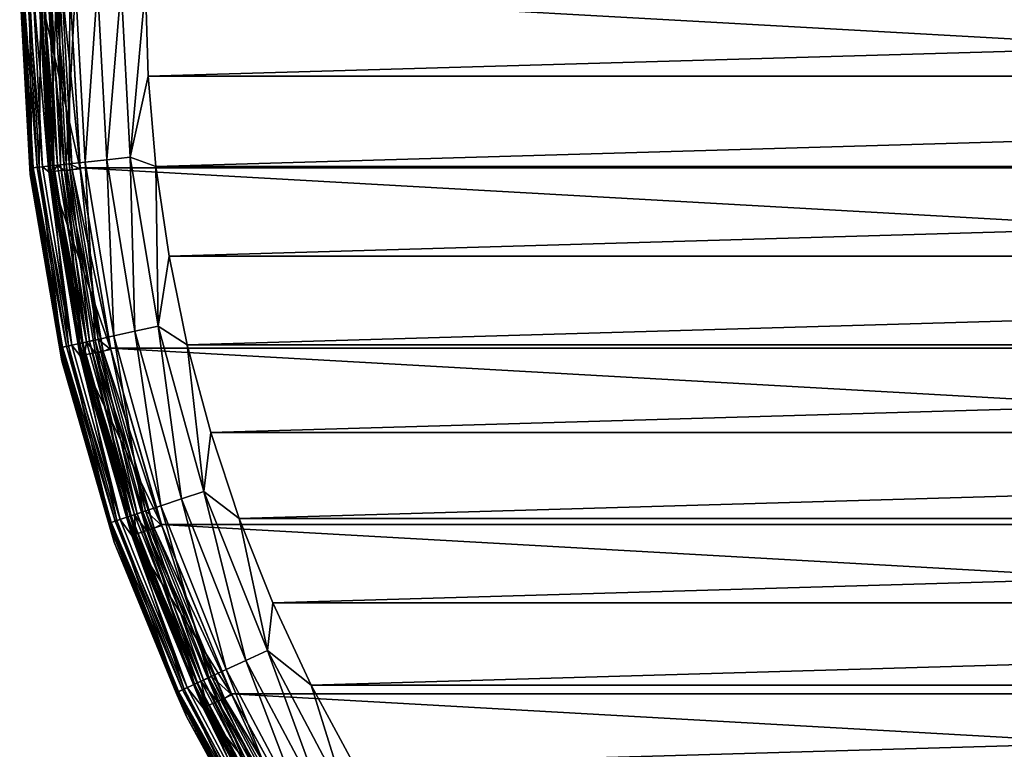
# Model space of a CAD drawing. Header units: metres. Extents: x -27 to 247, y -27 to 27.
# Tile 2 of 34: x -27 to -11, y -12 to -1. Entities that reach past the tile are written whole.
import ezdxf

# ---------------------------------------------------------------- set-up
doc = ezdxf.new("R2010")
doc.units = ezdxf.units.M
doc.layers.add('solid_10271102_01', color=7, linetype='CONTINUOUS')

msp = doc.modelspace()

# ---------------------------------------------------------------- linework, layer by layer
at = {"layer": 'solid_10271102_01'}
for points in [[(-26.628387, -2.896012, 149.14827), (-26.799999, 0, 149.240707), (-26.785404, 0, 149.14827)], [(-26.785404, 0, 149.14827), (-26.742815, 0, 149.064529), (-26.586048, -2.891407, 149.064529)], [(-26.628387, -2.896012, 149.14827), (-26.785404, 0, 149.14827), (-26.586048, -2.891407, 149.064529)], [(-26.742815, 0, 149.064529), (-26.676413, 0, 148.998062), (-26.520033, -2.884228, 148.998062)], [(-26.586048, -2.891407, 149.064529), (-26.742815, 0, 149.064529), (-26.520033, -2.884228, 148.998062)], [(-26.676413, 0, 148.998062), (-26.592705, 0, 148.955399), (-26.436817, -2.875177, 148.955399)], [(-26.520033, -2.884228, 148.998062), (-26.676413, 0, 148.998062), (-26.436817, -2.875177, 148.955399)], [(-26.592705, 0, 148.955399), (-26.5, 0, 148.940704), (-26.334661, -2.955354, 148.940704)], [(-26.436817, -2.875177, 148.955399), (-26.592705, 0, 148.955399), (-26.334661, -2.955354, 148.940704)], [(-26.5, 0, 145.550003), (-26.5, 0, 0.85), (-26.333374, -2.967058, 0.85)], [(-26.316578, -2.965166, 0.721096), (-26.333374, -2.967058, 0.85), (-26.5, 0, 0.85)], [(-26.333374, -2.967054, 145.550003), (-26.5, 0, 145.550003), (-26.333374, -2.967058, 0.85)], [(-26.316578, -2.965166, 0.721096), (-26.5, 0, 0.85), (-26.483099, 0, 0.721096)], [(-26.477585, 0, 145.738052), (-26.5, 0, 145.550003), (-26.333374, -2.967054, 145.550003)], [(-26.267002, -2.95958, 0.60034), (-26.483099, 0, 0.721096), (-26.433208, 0, 0.60034)], [(-26.316578, -2.965166, 0.721096), (-26.483099, 0, 0.721096), (-26.267002, -2.95958, 0.60034)], [(-26.199251, -2.84934, 0.496632), (-26.433208, 0, 0.60034), (-26.353739, 0, 0.496632)], [(-26.267002, -2.95958, 0.60034), (-26.433208, 0, 0.60034), (-26.199251, -2.84934, 0.496632)], [(-26.085058, -2.93908, 0.417053), (-26.353739, 0, 0.496632), (-26.250113, 0, 0.417053)], [(-26.199251, -2.84934, 0.496632), (-26.353739, 0, 0.496632), (-26.085058, -2.93908, 0.417053)], [(-25.965113, -2.925566, 0.367037), (-26.250113, 0, 0.417053), (-26.12941, 0, 0.367037)], [(-26.085058, -2.93908, 0.417053), (-26.250113, 0, 0.417053), (-25.965113, -2.925566, 0.367037)], [(-26.12941, 0, 0.367037), (-26, 0, 0.35), (-25.83856, -2.892427, 0.35)], [(-25.965113, -2.925566, 0.367037), (-26.12941, 0, 0.367037), (-25.83856, -2.892427, 0.35)], [(25.838568, -2.892355, 0.35), (-26, 0, 0.35), (26, 0, 0.35)], [(25.838568, -2.892355, 0.35), (-25.83856, -2.892427, 0.35), (-26, 0, 0.35)], [(-26.799999, 0, 177.440704), (-26.799999, 0, 149.240707), (-26.631487, -3.000648, 149.240707)], [(-26.628387, -2.896012, 149.14827), (-26.631487, -3.000648, 149.240707), (-26.799999, 0, 149.240707)], [(-26.631487, -3.000648, 177.440704), (-26.799999, 0, 177.440704), (-26.631487, -3.000648, 149.240707)], [(-26.76157, 0, 177.830887), (-26.799999, 0, 177.440704), (-26.631487, -3.000648, 177.440704)], [(-26.604692, -2.893435, 177.830887), (-26.76157, 0, 177.830887), (-26.631487, -3.000648, 177.440704)], [(-26.604692, -2.893435, 177.830887), (-26.647608, 0, 178.206436), (-26.76157, 0, 177.830887)], [(-26.4914, -2.881113, 178.206436), (-26.462503, 0, 178.552505), (-26.647608, 0, 178.206436)], [(-26.604692, -2.893435, 177.830887), (-26.4914, -2.881113, 178.206436), (-26.647608, 0, 178.206436)], [(-25.836494, -2.911147, 148.940704), (-26.5, 0, 148.940704), (-26, 0, 148.940704)], [(-25.836494, -2.911147, 148.940704), (-26.334661, -2.955354, 148.940704), (-26.5, 0, 148.940704)], [(-26.4914, -2.881113, 178.206436), (-26.307379, -2.8611, 178.552505), (-26.462503, 0, 178.552505)], [(-26.322372, -2.862731, 145.738052), (-26.477585, 0, 145.738052), (-26.333374, -2.967054, 145.550003)], [(-26.322372, -2.862731, 145.738052), (-26.411509, 0, 145.915726), (-26.477585, 0, 145.738052)], [(-26.307379, -2.8611, 178.552505), (-26.213381, 0, 178.855759), (-26.462503, 0, 178.552505)], [(-26.256683, -2.855586, 145.915726), (-26.305481, 0, 146.072876), (-26.411509, 0, 145.915726)], [(-26.322372, -2.862731, 145.738052), (-26.256683, -2.855586, 145.915726), (-26.411509, 0, 145.915726)], [(-26.307379, -2.8611, 178.552505), (-26.059717, -2.834165, 178.855759), (-26.213381, 0, 178.855759)], [(-26.151278, -2.844123, 146.072876), (-26.165457, 0, 146.200653), (-26.305481, 0, 146.072876)], [(-26.256683, -2.855586, 145.915726), (-26.151278, -2.844123, 146.072876), (-26.305481, 0, 146.072876)], [(-26.059717, -2.834165, 178.855759), (-25.909834, 0, 179.104523), (-26.213381, 0, 178.855759)], [(-26.012074, -2.828983, 146.200653), (-26, 0, 146.291626), (-26.165457, 0, 146.200653)], [(-26.151278, -2.844123, 146.072876), (-26.012074, -2.828983, 146.200653), (-26.165457, 0, 146.200653)], [(-26.059717, -2.834165, 178.855759), (-25.75795, -2.801346, 179.104523), (-25.909834, 0, 179.104523)], [(-25.83651, -2.911142, 146.291626), (-26, 0, 146.291626), (-26.012074, -2.828983, 146.200653)], [(-26, 0, 148.940704), (-26, 0, 146.291626), (-25.83651, -2.911142, 146.291626)], [(-25.836494, -2.911147, 148.940704), (-26, 0, 148.940704), (-25.83651, -2.911142, 146.291626)], [(-25.75795, -2.801346, 179.104523), (-25.563553, 0, 179.289215), (-25.909834, 0, 179.104523)], [(-25.75795, -2.801346, 179.104523), (-25.413698, -2.763906, 179.289215), (-25.563553, 0, 179.289215)], [(-25.413698, -2.763906, 179.289215), (-25.18787, 0, 179.40274), (-25.563553, 0, 179.289215)], [(-25.413698, -2.763906, 179.289215), (-25.040216, -2.723288, 179.40274), (-25.18787, 0, 179.40274)], [(-25.18787, 0, 179.40274), (-25.040216, -2.723288, 179.40274), (-24.799999, 0, 179.440704)], [(-25.040216, -2.723288, 179.40274), (-24.758366, -1.436983, 179.440704), (-24.799999, 0, 179.440704)], [(-24.758366, -1.436983, 179.440704), (24.799999, 0, 179.440704), (-24.799999, 0, 179.440704)], [(-24.758366, -1.436983, 179.440704), (24.758366, -1.436983, 179.440704), (24.799999, 0, 179.440704)], [(-25.040216, -2.723288, 179.40274), (-24.633108, -2.872028, 179.440704), (-24.758366, -1.436983, 179.440704)], [(-24.758366, -1.436983, 179.440704), (-24.633108, -2.872028, 179.440704), (24.758366, -1.436983, 179.440704)], [(-24.633108, -2.872028, 179.440704), (24.633108, -2.872028, 179.440704), (24.758366, -1.436983, 179.440704)], [(-26.059717, -2.834165, 178.855759), (-25.600527, -5.635102, 178.855759), (-25.75795, -2.801346, 179.104523)], [(-25.75795, -2.801346, 179.104523), (-25.304077, -5.569849, 179.104523), (-25.413698, -2.763906, 179.289215)], [(-25.600527, -5.635102, 178.855759), (-25.304077, -5.569849, 179.104523), (-25.75795, -2.801346, 179.104523)], [(-25.413698, -2.763906, 179.289215), (-24.965891, -5.495408, 179.289215), (-25.040216, -2.723288, 179.40274)], [(-25.304077, -5.569849, 179.104523), (-24.965891, -5.495408, 179.289215), (-25.413698, -2.763906, 179.289215)], [(-25.040216, -2.723288, 179.40274), (-24.598991, -5.414648, 179.40274), (-24.633108, -2.872028, 179.440704)], [(-24.965891, -5.495408, 179.289215), (-24.598991, -5.414648, 179.40274), (-25.040216, -2.723288, 179.40274)], [(-26.604692, -2.893435, 177.830887), (-26.631487, -3.000648, 177.440704), (-26.1359, -5.752946, 177.830887)], [(-26.159176, -5.75807, 149.14827), (-26.631487, -3.000648, 149.240707), (-26.628387, -2.896012, 149.14827)], [(-26.628387, -2.896012, 149.14827), (-26.586048, -2.891407, 149.064529), (-26.117584, -5.748915, 149.064529)], [(-26.159176, -5.75807, 149.14827), (-26.628387, -2.896012, 149.14827), (-26.117584, -5.748915, 149.064529)], [(-26.604692, -2.893435, 177.830887), (-26.1359, -5.752946, 177.830887), (-26.4914, -2.881113, 178.206436)], [(-26.586048, -2.891407, 149.064529), (-26.520033, -2.884228, 148.998062), (-26.052732, -5.73464, 148.998062)], [(-26.117584, -5.748915, 149.064529), (-26.586048, -2.891407, 149.064529), (-26.052732, -5.73464, 148.998062)], [(-26.520033, -2.884228, 148.998062), (-26.436817, -2.875177, 148.955399), (-25.970982, -5.716646, 148.955399)], [(-26.052732, -5.73464, 148.998062), (-26.520033, -2.884228, 148.998062), (-25.970982, -5.716646, 148.955399)], [(-26.4914, -2.881113, 178.206436), (-26.024603, -5.728448, 178.206436), (-26.307379, -2.8611, 178.552505)], [(-26.1359, -5.752946, 177.830887), (-26.024603, -5.728448, 178.206436), (-26.4914, -2.881113, 178.206436)], [(-25.970982, -5.716646, 148.955399), (-26.436817, -2.875177, 148.955399), (-26.334661, -2.955354, 148.940704)], [(-25.836494, -2.911147, 148.940704), (-25.348145, -5.785441, 148.940704), (-26.334661, -2.955354, 148.940704)], [(-25.348145, -5.785441, 148.940704), (-25.83814, -5.885579, 148.940704), (-26.334661, -2.955354, 148.940704)], [(-25.970982, -5.716646, 148.955399), (-26.334661, -2.955354, 148.940704), (-25.83814, -5.885579, 148.940704)], [(-26.322372, -2.862731, 145.738052), (-26.333374, -2.967054, 145.550003), (-25.858553, -5.691898, 145.738052)], [(-25.819111, -5.893044, 0.721096), (-26.333374, -2.967058, 0.85), (-26.316578, -2.965166, 0.721096)], [(-26.333374, -2.967054, 145.550003), (-26.333374, -2.967058, 0.85), (-25.83559, -5.896804, 0.85)], [(-25.835592, -5.896795, 145.550003), (-26.333374, -2.967054, 145.550003), (-25.83559, -5.896804, 0.85)], [(-25.858553, -5.691898, 145.738052), (-26.333374, -2.967054, 145.550003), (-25.835592, -5.896795, 145.550003)], [(-25.819111, -5.893044, 0.721096), (-25.83559, -5.896804, 0.85), (-26.333374, -2.967058, 0.85)], [(-26.322372, -2.862731, 145.738052), (-25.858553, -5.691898, 145.738052), (-26.256683, -2.855586, 145.915726)], [(-26.316578, -2.965166, 0.721096), (-26.267002, -2.95958, 0.60034), (-25.770473, -5.881942, 0.60034)], [(-25.819111, -5.893044, 0.721096), (-26.316578, -2.965166, 0.721096), (-25.770473, -5.881942, 0.60034)], [(-26.307379, -2.8611, 178.552505), (-25.843824, -5.688656, 178.552505), (-26.059717, -2.834165, 178.855759)], [(-26.024603, -5.728448, 178.206436), (-25.843824, -5.688656, 178.552505), (-26.307379, -2.8611, 178.552505)], [(-26.267002, -2.95958, 0.60034), (-26.199251, -2.84934, 0.496632), (-25.737602, -5.665275, 0.496632)], [(-25.770473, -5.881942, 0.60034), (-26.267002, -2.95958, 0.60034), (-25.737602, -5.665275, 0.496632)], [(-26.256683, -2.855586, 145.915726), (-25.794022, -5.677693, 145.915726), (-26.151278, -2.844123, 146.072876)], [(-25.858553, -5.691898, 145.738052), (-25.794022, -5.677693, 145.915726), (-26.256683, -2.855586, 145.915726)], [(-25.737602, -5.665275, 0.496632), (-26.199251, -2.84934, 0.496632), (-26.085058, -2.93908, 0.417053)], [(-26.151278, -2.844123, 146.072876), (-25.690474, -5.654901, 146.072876), (-26.012074, -2.828983, 146.200653)], [(-25.794022, -5.677693, 145.915726), (-25.690474, -5.654901, 146.072876), (-26.151278, -2.844123, 146.072876)], [(-26.085058, -2.93908, 0.417053), (-25.965113, -2.925566, 0.367037), (-25.474291, -5.814341, 0.367037)], [(-25.591969, -5.8412, 0.417053), (-26.085058, -2.93908, 0.417053), (-25.474291, -5.814341, 0.367037)], [(-25.737602, -5.665275, 0.496632), (-26.085058, -2.93908, 0.417053), (-25.591969, -5.8412, 0.417053)], [(-25.843824, -5.688656, 178.552505), (-25.600527, -5.635102, 178.855759), (-26.059717, -2.834165, 178.855759)], [(-25.83651, -2.911142, 146.291626), (-26.012074, -2.828983, 146.200653), (-25.553722, -5.6248, 146.200653)], [(-25.690474, -5.654901, 146.072876), (-25.553722, -5.6248, 146.200653), (-26.012074, -2.828983, 146.200653)], [(-25.965113, -2.925566, 0.367037), (-25.83856, -2.892427, 0.35), (-25.352625, -5.765807, 0.35)], [(-25.474291, -5.814341, 0.367037), (-25.965113, -2.925566, 0.367037), (-25.352625, -5.765807, 0.35)], [(25.838568, -2.892355, 0.35), (25.352642, -5.765733, 0.35), (-25.83856, -2.892427, 0.35)], [(25.352642, -5.765733, 0.35), (-25.352625, -5.765807, 0.35), (-25.83856, -2.892427, 0.35)], [(-25.348162, -5.785382, 146.291626), (-25.83651, -2.911142, 146.291626), (-25.553722, -5.6248, 146.200653)], [(-25.836494, -2.911147, 148.940704), (-25.83651, -2.911142, 146.291626), (-25.348162, -5.785382, 146.291626)], [(-25.836494, -2.911147, 148.940704), (-25.348162, -5.785382, 146.291626), (-25.348145, -5.785441, 148.940704)], [(-24.633108, -2.872028, 179.440704), (-24.424421, -4.299528, 179.440704), (24.633108, -2.872028, 179.440704)], [(-24.598991, -5.414648, 179.40274), (-24.424421, -4.299528, 179.440704), (-24.633108, -2.872028, 179.440704)], [(-24.424421, -4.299528, 179.440704), (24.424421, -4.299528, 179.440704), (24.633108, -2.872028, 179.440704)], [(-26.631487, -3.000648, 177.440704), (-26.631487, -3.000648, 149.240707), (-26.128069, -5.963561, 149.240707)], [(-26.159176, -5.75807, 149.14827), (-26.128069, -5.963561, 149.240707), (-26.631487, -3.000648, 149.240707)], [(-26.128069, -5.963561, 177.440704), (-26.631487, -3.000648, 177.440704), (-26.128069, -5.963561, 149.240707)], [(-26.1359, -5.752946, 177.830887), (-26.631487, -3.000648, 177.440704), (-26.128069, -5.963561, 177.440704)], [(-24.598991, -5.414648, 179.40274), (-24.132961, -5.713147, 179.440704), (-24.424421, -4.299528, 179.440704)], [(-24.424421, -4.299528, 179.440704), (-24.132961, -5.713147, 179.440704), (24.424421, -4.299528, 179.440704)], [(-24.132961, -5.713147, 179.440704), (24.132961, -5.713147, 179.440704), (24.424421, -4.299528, 179.440704)], [(-24.965891, -5.495408, 179.289215), (-24.225382, -8.162481, 179.289215), (-24.598991, -5.414648, 179.40274)], [(-24.598991, -5.414648, 179.40274), (-23.869364, -8.042525, 179.40274), (-24.132961, -5.713147, 179.440704)], [(-24.225382, -8.162481, 179.289215), (-23.869364, -8.042525, 179.40274), (-24.598991, -5.414648, 179.40274)], [(-25.843824, -5.688656, 178.552505), (-25.077274, -8.449517, 178.552505), (-25.600527, -5.635102, 178.855759)], [(-25.690474, -5.654901, 146.072876), (-24.928473, -8.399381, 146.072876), (-25.553722, -5.6248, 146.200653)], [(-25.600527, -5.635102, 178.855759), (-24.841192, -8.369972, 178.855759), (-25.304077, -5.569849, 179.104523)], [(-25.077274, -8.449517, 178.552505), (-24.841192, -8.369972, 178.855759), (-25.600527, -5.635102, 178.855759)], [(-25.348162, -5.785382, 146.291626), (-25.553722, -5.6248, 146.200653), (-24.795776, -8.354671, 146.200653)], [(-24.928473, -8.399381, 146.072876), (-24.795776, -8.354671, 146.200653), (-25.553722, -5.6248, 146.200653)], [(-25.304077, -5.569849, 179.104523), (-24.553535, -8.273049, 179.104523), (-24.965891, -5.495408, 179.289215)], [(-24.841192, -8.369972, 178.855759), (-24.553535, -8.273049, 179.104523), (-25.304077, -5.569849, 179.104523)], [(-24.553535, -8.273049, 179.104523), (-24.225382, -8.162481, 179.289215), (-24.965891, -5.495408, 179.289215)], [(-26.159176, -5.75807, 149.14827), (-26.117584, -5.748915, 149.064529), (-25.342915, -8.539022, 149.064529)], [(-25.383274, -8.552621, 149.14827), (-26.128069, -5.963561, 149.240707), (-26.159176, -5.75807, 149.14827)], [(-25.383274, -8.552621, 149.14827), (-26.159176, -5.75807, 149.14827), (-25.342915, -8.539022, 149.064529)], [(-26.1359, -5.752946, 177.830887), (-25.360687, -8.545011, 177.830887), (-26.024603, -5.728448, 178.206436)], [(-26.1359, -5.752946, 177.830887), (-26.128069, -5.963561, 177.440704), (-25.360687, -8.545011, 177.830887)], [(-26.117584, -5.748915, 149.064529), (-26.052732, -5.73464, 148.998062), (-25.279985, -8.517819, 148.998062)], [(-25.342915, -8.539022, 149.064529), (-26.117584, -5.748915, 149.064529), (-25.279985, -8.517819, 148.998062)], [(-26.052732, -5.73464, 148.998062), (-25.970982, -5.716646, 148.955399), (-25.200661, -8.491092, 148.955399)], [(-25.279985, -8.517819, 148.998062), (-26.052732, -5.73464, 148.998062), (-25.200661, -8.491092, 148.955399)], [(-26.024603, -5.728448, 178.206436), (-25.252691, -8.508622, 178.206436), (-25.843824, -5.688656, 178.552505)], [(-25.360687, -8.545011, 177.830887), (-25.252691, -8.508622, 178.206436), (-26.024603, -5.728448, 178.206436)], [(-25.200661, -8.491092, 148.955399), (-25.970982, -5.716646, 148.955399), (-25.83814, -5.885579, 148.940704)], [(-25.858553, -5.691898, 145.738052), (-25.091568, -8.454333, 145.738052), (-25.794022, -5.677693, 145.915726)], [(-25.858553, -5.691898, 145.738052), (-25.835592, -5.896795, 145.550003), (-25.091568, -8.454333, 145.738052)], [(-25.252691, -8.508622, 178.206436), (-25.077274, -8.449517, 178.552505), (-25.843824, -5.688656, 178.552505)], [(-25.348145, -5.785441, 148.940704), (-24.540895, -8.587427, 148.940704), (-25.83814, -5.885579, 148.940704)], [(-25.794022, -5.677693, 145.915726), (-25.02895, -8.433235, 145.915726), (-25.690474, -5.654901, 146.072876)], [(-25.091568, -8.454333, 145.738052), (-25.02895, -8.433235, 145.915726), (-25.794022, -5.677693, 145.915726)], [(-25.770473, -5.881942, 0.60034), (-25.737602, -5.665275, 0.496632), (-24.974203, -8.414789, 0.496632)], [(-24.974203, -8.414789, 0.496632), (-25.737602, -5.665275, 0.496632), (-25.591969, -5.8412, 0.417053)], [(-25.02895, -8.433235, 145.915726), (-24.928473, -8.399381, 146.072876), (-25.690474, -5.654901, 146.072876)], [(-25.474291, -5.814341, 0.367037), (-25.352625, -5.765807, 0.35), (-24.546524, -8.571305, 0.35)], [(25.352642, -5.765733, 0.35), (24.546541, -8.571254, 0.35), (-25.352625, -5.765807, 0.35)], [(24.546541, -8.571254, 0.35), (-24.546524, -8.571305, 0.35), (-25.352625, -5.765807, 0.35)], [(-24.540895, -8.587459, 146.291626), (-25.348162, -5.785382, 146.291626), (-24.795776, -8.354671, 146.200653)], [(-25.348145, -5.785441, 148.940704), (-25.348162, -5.785382, 146.291626), (-24.540895, -8.587459, 146.291626)], [(-25.348145, -5.785441, 148.940704), (-24.540895, -8.587459, 146.291626), (-24.540895, -8.587427, 148.940704)], [(-24.132961, -5.713147, 179.440704), (-23.75983, -7.107069, 179.440704), (24.132961, -5.713147, 179.440704)], [(-23.869364, -8.042525, 179.40274), (-23.75983, -7.107069, 179.440704), (-24.132961, -5.713147, 179.440704)], [(-23.75983, -7.107069, 179.440704), (23.75983, -7.107069, 179.440704), (24.132961, -5.713147, 179.440704)], [(-24.540895, -8.587427, 148.940704), (-25.016121, -8.743187, 148.940704), (-25.83814, -5.885579, 148.940704)], [(-25.200661, -8.491092, 148.955399), (-25.83814, -5.885579, 148.940704), (-25.016121, -8.743187, 148.940704)], [(-25.835592, -5.896795, 145.550003), (-25.83559, -5.896804, 0.85), (-25.012909, -8.752394, 0.85)], [(-25.012913, -8.75238, 145.550003), (-25.835592, -5.896795, 145.550003), (-25.012909, -8.752394, 0.85)], [(-25.091568, -8.454333, 145.738052), (-25.835592, -5.896795, 145.550003), (-25.012913, -8.75238, 145.550003)], [(-24.996954, -8.746813, 0.721096), (-25.83559, -5.896804, 0.85), (-25.819111, -5.893044, 0.721096)], [(-24.996954, -8.746813, 0.721096), (-25.012909, -8.752394, 0.85), (-25.83559, -5.896804, 0.85)], [(-25.819111, -5.893044, 0.721096), (-25.770473, -5.881942, 0.60034), (-24.949865, -8.730335, 0.60034)], [(-24.996954, -8.746813, 0.721096), (-25.819111, -5.893044, 0.721096), (-24.949865, -8.730335, 0.60034)], [(-24.949865, -8.730335, 0.60034), (-25.770473, -5.881942, 0.60034), (-24.974203, -8.414789, 0.496632)], [(-25.591969, -5.8412, 0.417053), (-25.474291, -5.814341, 0.367037), (-24.663115, -8.629997, 0.367037)], [(-24.777044, -8.669863, 0.417053), (-25.591969, -5.8412, 0.417053), (-24.663115, -8.629997, 0.367037)], [(-24.974203, -8.414789, 0.496632), (-25.591969, -5.8412, 0.417053), (-24.777044, -8.669863, 0.417053)], [(-24.663115, -8.629997, 0.367037), (-25.474291, -5.814341, 0.367037), (-24.546524, -8.571305, 0.35)], [(-26.128069, -5.963561, 177.440704), (-26.128069, -5.963561, 149.240707), (-25.296074, -8.851479, 149.240707)], [(-25.383274, -8.552621, 149.14827), (-25.296074, -8.851479, 149.240707), (-26.128069, -5.963561, 149.240707)], [(-25.296074, -8.851479, 177.440704), (-26.128069, -5.963561, 177.440704), (-25.296074, -8.851479, 149.240707)], [(-25.360687, -8.545011, 177.830887), (-26.128069, -5.963561, 177.440704), (-25.296074, -8.851479, 177.440704)], [(-23.869364, -8.042525, 179.40274), (-23.306368, -8.476616, 179.440704), (-23.75983, -7.107069, 179.440704)], [(-23.75983, -7.107069, 179.440704), (-23.306368, -8.476616, 179.440704), (23.75983, -7.107069, 179.440704)], [(-23.306368, -8.476616, 179.440704), (23.306368, -8.476616, 179.440704), (23.75983, -7.107069, 179.440704)], [(-24.225382, -8.162481, 179.289215), (-23.200851, -10.733857, 179.289215), (-23.869364, -8.042525, 179.40274)], [(-23.869364, -8.042525, 179.40274), (-22.859892, -10.576112, 179.40274), (-23.306368, -8.476616, 179.440704)], [(-23.200851, -10.733857, 179.289215), (-22.859892, -10.576112, 179.40274), (-23.869364, -8.042525, 179.40274)], [(-24.841192, -8.369972, 178.855759), (-23.790619, -11.006713, 178.855759), (-24.553535, -8.273049, 179.104523)], [(-24.553535, -8.273049, 179.104523), (-23.515129, -10.879257, 179.104523), (-24.225382, -8.162481, 179.289215)], [(-23.790619, -11.006713, 178.855759), (-23.515129, -10.879257, 179.104523), (-24.553535, -8.273049, 179.104523)], [(-23.515129, -10.879257, 179.104523), (-23.200851, -10.733857, 179.289215), (-24.225382, -8.162481, 179.289215)], [(-25.252691, -8.508622, 178.206436), (-24.184715, -11.18904, 178.206436), (-25.077274, -8.449517, 178.552505)], [(-25.091568, -8.454333, 145.738052), (-24.030405, -11.117649, 145.738052), (-25.02895, -8.433235, 145.915726)], [(-25.091568, -8.454333, 145.738052), (-25.012913, -8.75238, 145.550003), (-24.030405, -11.117649, 145.738052)], [(-25.077274, -8.449517, 178.552505), (-24.016718, -11.111317, 178.552505), (-24.841192, -8.369972, 178.855759)], [(-24.184715, -11.18904, 178.206436), (-24.016718, -11.111317, 178.552505), (-25.077274, -8.449517, 178.552505)], [(-25.02895, -8.433235, 145.915726), (-23.970436, -11.089905, 145.915726), (-24.928473, -8.399381, 146.072876)], [(-24.030405, -11.117649, 145.738052), (-23.970436, -11.089905, 145.915726), (-25.02895, -8.433235, 145.915726)], [(-23.918005, -11.065647, 0.496632), (-24.974203, -8.414789, 0.496632), (-24.777044, -8.669863, 0.417053)], [(-24.949865, -8.730335, 0.60034), (-24.974203, -8.414789, 0.496632), (-23.918005, -11.065647, 0.496632)], [(-24.928473, -8.399381, 146.072876), (-23.874208, -11.045384, 146.072876), (-24.795776, -8.354671, 146.200653)], [(-23.970436, -11.089905, 145.915726), (-23.874208, -11.045384, 146.072876), (-24.928473, -8.399381, 146.072876)], [(-24.016718, -11.111317, 178.552505), (-23.790619, -11.006713, 178.855759), (-24.841192, -8.369972, 178.855759)], [(-24.540895, -8.587459, 146.291626), (-24.795776, -8.354671, 146.200653), (-23.747124, -10.986589, 146.200653)], [(-23.874208, -11.045384, 146.072876), (-23.747124, -10.986589, 146.200653), (-24.795776, -8.354671, 146.200653)], [(-25.383274, -8.552621, 149.14827), (-25.342915, -8.539022, 149.064529), (-24.271122, -11.229017, 149.064529)], [(-24.309774, -11.2469, 149.14827), (-25.296074, -8.851479, 149.240707), (-25.383274, -8.552621, 149.14827)], [(-24.309774, -11.2469, 149.14827), (-25.383274, -8.552621, 149.14827), (-24.271122, -11.229017, 149.064529)], [(-25.360687, -8.545011, 177.830887), (-24.288143, -11.236892, 177.830887), (-25.252691, -8.508622, 178.206436)], [(-25.360687, -8.545011, 177.830887), (-25.296074, -8.851479, 177.440704), (-24.288143, -11.236892, 177.830887)], [(-25.342915, -8.539022, 149.064529), (-25.279985, -8.517819, 148.998062), (-24.210855, -11.201135, 148.998062)], [(-24.271122, -11.229017, 149.064529), (-25.342915, -8.539022, 149.064529), (-24.210855, -11.201135, 148.998062)], [(-25.279985, -8.517819, 148.998062), (-25.200661, -8.491092, 148.955399), (-24.134886, -11.165987, 148.955399)], [(-24.210855, -11.201135, 148.998062), (-25.279985, -8.517819, 148.998062), (-24.134886, -11.165987, 148.955399)], [(-24.288143, -11.236892, 177.830887), (-24.184715, -11.18904, 178.206436), (-25.252691, -8.508622, 178.206436)], [(-24.134886, -11.165987, 148.955399), (-25.200661, -8.491092, 148.955399), (-25.016121, -8.743187, 148.940704)], [(-24.540895, -8.587427, 148.940704), (-23.425215, -11.280903, 148.940704), (-25.016121, -8.743187, 148.940704)], [(-24.663115, -8.629997, 0.367037), (-24.546524, -8.571305, 0.35), (-23.432028, -11.266767, 0.35)], [(24.546541, -8.571254, 0.35), (23.432045, -11.266729, 0.35), (-24.546524, -8.571305, 0.35)], [(23.432045, -11.266729, 0.35), (-23.432028, -11.266767, 0.35), (-24.546524, -8.571305, 0.35)], [(-24.540895, -8.587427, 148.940704), (-24.540895, -8.587459, 146.291626), (-23.425215, -11.280903, 148.940704)], [(-23.425058, -11.281249, 146.291626), (-24.540895, -8.587459, 146.291626), (-23.747124, -10.986589, 146.200653)], [(-23.425215, -11.280903, 148.940704), (-24.540895, -8.587459, 146.291626), (-23.425058, -11.281249, 146.291626)], [(-23.306368, -8.476616, 179.440704), (-22.773989, -9.817559, 179.440704), (23.306368, -8.476616, 179.440704)], [(-22.859892, -10.576112, 179.40274), (-22.773989, -9.817559, 179.440704), (-23.306368, -8.476616, 179.440704)], [(-22.773989, -9.817559, 179.440704), (22.773989, -9.817559, 179.440704), (23.306368, -8.476616, 179.440704)], [(-23.425215, -11.280903, 148.940704), (-23.879925, -11.489058, 148.940704), (-25.016121, -8.743187, 148.940704)], [(-24.134886, -11.165987, 148.955399), (-25.016121, -8.743187, 148.940704), (-23.879925, -11.489058, 148.940704)], [(-25.012913, -8.75238, 145.550003), (-25.012909, -8.752394, 0.85), (-23.875675, -11.497918, 0.85)], [(-23.875685, -11.4979, 145.550003), (-25.012913, -8.75238, 145.550003), (-23.875675, -11.497918, 0.85)], [(-24.030405, -11.117649, 145.738052), (-25.012913, -8.75238, 145.550003), (-23.875685, -11.4979, 145.550003)], [(-23.860447, -11.490585, 0.721096), (-25.012909, -8.752394, 0.85), (-24.996954, -8.746813, 0.721096)], [(-23.860447, -11.490585, 0.721096), (-23.875675, -11.497918, 0.85), (-25.012909, -8.752394, 0.85)], [(-24.996954, -8.746813, 0.721096), (-24.949865, -8.730335, 0.60034), (-23.815498, -11.46894, 0.60034)], [(-23.860447, -11.490585, 0.721096), (-24.996954, -8.746813, 0.721096), (-23.815498, -11.46894, 0.60034)], [(-23.815498, -11.46894, 0.60034), (-24.949865, -8.730335, 0.60034), (-23.918005, -11.065647, 0.496632)], [(-24.777044, -8.669863, 0.417053), (-24.663115, -8.629997, 0.367037), (-23.541784, -11.337126, 0.367037)], [(-23.650536, -11.389498, 0.417053), (-24.777044, -8.669863, 0.417053), (-23.541784, -11.337126, 0.367037)], [(-23.918005, -11.065647, 0.496632), (-24.777044, -8.669863, 0.417053), (-23.650536, -11.389498, 0.417053)], [(-23.541784, -11.337126, 0.367037), (-24.663115, -8.629997, 0.367037), (-23.432028, -11.266767, 0.35)], [(-25.296074, -8.851479, 177.440704), (-25.296074, -8.851479, 149.240707), (-24.145966, -11.628084, 149.240707)], [(-24.309774, -11.2469, 149.14827), (-24.145966, -11.628084, 149.240707), (-25.296074, -8.851479, 149.240707)], [(-24.145966, -11.628084, 177.440704), (-25.296074, -8.851479, 177.440704), (-24.145966, -11.628084, 149.240707)], [(-24.288143, -11.236892, 177.830887), (-25.296074, -8.851479, 177.440704), (-24.145966, -11.628084, 177.440704)], [(-22.859892, -10.576112, 179.40274), (-22.164516, -11.125352, 179.440704), (-22.773989, -9.817559, 179.440704)], [(-22.773989, -9.817559, 179.440704), (-22.164516, -11.125352, 179.440704), (22.773989, -9.817559, 179.440704)], [(-22.164516, -11.125352, 179.440704), (22.164516, -11.125352, 179.440704), (22.773989, -9.817559, 179.440704)], [(-23.200851, -10.733857, 179.289215), (-21.904314, -13.179388, 179.289215), (-22.859892, -10.576112, 179.40274)], [(-22.859892, -10.576112, 179.40274), (-21.582407, -12.985703, 179.40274), (-22.164516, -11.125352, 179.440704)], [(-21.904314, -13.179388, 179.289215), (-21.582407, -12.985703, 179.40274), (-22.859892, -10.576112, 179.40274)], [(-23.515129, -10.879257, 179.104523), (-22.201027, -13.357915, 179.104523), (-23.200851, -10.733857, 179.289215)], [(-22.201027, -13.357915, 179.104523), (-21.904314, -13.179388, 179.289215), (-23.200851, -10.733857, 179.289215)], [(-23.790619, -11.006713, 178.855759), (-22.461123, -13.514409, 178.855759), (-23.515129, -10.879257, 179.104523)], [(-22.461123, -13.514409, 178.855759), (-22.201027, -13.357915, 179.104523), (-23.515129, -10.879257, 179.104523)], [(-24.184715, -11.18904, 178.206436), (-22.833195, -13.738277, 178.206436), (-24.016718, -11.111317, 178.552505)], [(-24.030405, -11.117649, 145.738052), (-22.687508, -13.650621, 145.738052), (-23.970436, -11.089905, 145.915726)], [(-24.030405, -11.117649, 145.738052), (-23.875685, -11.4979, 145.550003), (-22.687508, -13.650621, 145.738052)], [(-24.016718, -11.111317, 178.552505), (-22.674585, -13.642845, 178.552505), (-23.790619, -11.006713, 178.855759)], [(-22.833195, -13.738277, 178.206436), (-22.674585, -13.642845, 178.552505), (-24.016718, -11.111317, 178.552505)], [(-23.970436, -11.089905, 145.915726), (-22.63089, -13.616555, 145.915726), (-23.874208, -11.045384, 146.072876)], [(-22.687508, -13.650621, 145.738052), (-22.63089, -13.616555, 145.915726), (-23.970436, -11.089905, 145.915726)], [(-22.58139, -13.586772, 0.496632), (-23.918005, -11.065647, 0.496632), (-23.650536, -11.389498, 0.417053)], [(-23.815498, -11.46894, 0.60034), (-23.918005, -11.065647, 0.496632), (-22.58139, -13.586772, 0.496632)], [(-23.874208, -11.045384, 146.072876), (-22.540041, -13.561893, 146.072876), (-23.747124, -10.986589, 146.200653)], [(-22.63089, -13.616555, 145.915726), (-22.540041, -13.561893, 146.072876), (-23.874208, -11.045384, 146.072876)], [(-22.674585, -13.642845, 178.552505), (-22.461123, -13.514409, 178.855759), (-23.790619, -11.006713, 178.855759)], [(-23.425058, -11.281249, 146.291626), (-23.747124, -10.986589, 146.200653), (-22.420059, -13.489701, 146.200653)], [(-22.540041, -13.561893, 146.072876), (-22.420059, -13.489701, 146.200653), (-23.747124, -10.986589, 146.200653)], [(-24.309774, -11.2469, 149.14827), (-24.271122, -11.229017, 149.064529), (-22.914774, -13.787362, 149.064529)], [(-22.951265, -13.809319, 149.14827), (-24.145966, -11.628084, 149.240707), (-24.309774, -11.2469, 149.14827)], [(-22.951265, -13.809319, 149.14827), (-24.309774, -11.2469, 149.14827), (-22.914774, -13.787362, 149.064529)], [(-24.288143, -11.236892, 177.830887), (-22.930843, -13.797031, 177.830887), (-24.184715, -11.18904, 178.206436)], [(-24.288143, -11.236892, 177.830887), (-24.145966, -11.628084, 177.440704), (-22.930843, -13.797031, 177.830887)], [(-24.271122, -11.229017, 149.064529), (-24.210855, -11.201135, 148.998062), (-22.857876, -13.753127, 148.998062)], [(-22.914774, -13.787362, 149.064529), (-24.271122, -11.229017, 149.064529), (-22.857876, -13.753127, 148.998062)], [(-24.210855, -11.201135, 148.998062), (-24.134886, -11.165987, 148.955399), (-22.78615, -13.709971, 148.955399)], [(-22.857876, -13.753127, 148.998062), (-24.210855, -11.201135, 148.998062), (-22.78615, -13.709971, 148.955399)], [(-22.930843, -13.797031, 177.830887), (-22.833195, -13.738277, 178.206436), (-24.184715, -11.18904, 178.206436)], [(-22.78615, -13.709971, 148.955399), (-24.134886, -11.165987, 148.955399), (-23.879925, -11.489058, 148.940704)], [(-23.541784, -11.337126, 0.367037), (-23.432028, -11.266767, 0.35), (-22.022881, -13.819969, 0.35)], [(23.432045, -11.266729, 0.35), (22.022905, -13.819932, 0.35), (-23.432028, -11.266767, 0.35)], [(22.022905, -13.819932, 0.35), (-22.022881, -13.819969, 0.35), (-23.432028, -11.266767, 0.35)], [(-22.164516, -11.125352, 179.440704), (-21.480007, -12.395526, 179.440704), (22.164516, -11.125352, 179.440704)], [(-21.582407, -12.985703, 179.40274), (-21.480007, -12.395526, 179.440704), (-22.164516, -11.125352, 179.440704)], [(-21.480007, -12.395526, 179.440704), (21.480007, -12.395526, 179.440704), (22.164516, -11.125352, 179.440704)], [(-23.425215, -11.280903, 148.940704), (-22.014715, -13.833009, 148.940704), (-23.879925, -11.489058, 148.940704)], [(-23.650536, -11.389498, 0.417053), (-23.541784, -11.337126, 0.367037), (-22.124403, -13.901684, 0.367037)], [(-22.226606, -13.965902, 0.417053), (-23.650536, -11.389498, 0.417053), (-22.124403, -13.901684, 0.367037)], [(-22.58139, -13.586772, 0.496632), (-23.650536, -11.389498, 0.417053), (-22.226606, -13.965902, 0.417053)], [(-22.124403, -13.901684, 0.367037), (-23.541784, -11.337126, 0.367037), (-22.022881, -13.819969, 0.35)], [(-23.425215, -11.280903, 148.940704), (-23.425058, -11.281249, 146.291626), (-22.015003, -13.832557, 146.291626)], [(-23.425215, -11.280903, 148.940704), (-22.015003, -13.832557, 146.291626), (-22.014715, -13.833009, 148.940704)], [(-22.015003, -13.832557, 146.291626), (-23.425058, -11.281249, 146.291626), (-22.420059, -13.489701, 146.200653)], [(-22.014715, -13.833009, 148.940704), (-22.442591, -14.091838, 148.940704), (-23.879925, -11.489058, 148.940704)], [(-22.78615, -13.709971, 148.955399), (-23.879925, -11.489058, 148.940704), (-22.442591, -14.091838, 148.940704)], [(-23.875685, -11.4979, 145.550003), (-23.875675, -11.497918, 0.85), (-22.438192, -14.098849, 0.85)], [(-22.438206, -14.098826, 145.550003), (-23.875685, -11.4979, 145.550003), (-22.438192, -14.098849, 0.85)], [(-22.687508, -13.650621, 145.738052), (-23.875685, -11.4979, 145.550003), (-22.438206, -14.098826, 145.550003)], [(-22.42388, -14.089858, 0.721096), (-23.875675, -11.497918, 0.85), (-23.860447, -11.490585, 0.721096)], [(-22.42388, -14.089858, 0.721096), (-22.438192, -14.098849, 0.85), (-23.875675, -11.497918, 0.85)], [(-23.860447, -11.490585, 0.721096), (-23.815498, -11.46894, 0.60034), (-22.381638, -14.063315, 0.60034)], [(-22.42388, -14.089858, 0.721096), (-23.860447, -11.490585, 0.721096), (-22.381638, -14.063315, 0.60034)], [(-22.381638, -14.063315, 0.60034), (-23.815498, -11.46894, 0.60034), (-22.58139, -13.586772, 0.496632)], [(-24.145966, -11.628084, 177.440704), (-24.145966, -11.628084, 149.240707), (-22.692209, -14.258459, 149.240707)], [(-22.951265, -13.809319, 149.14827), (-22.692209, -14.258459, 149.240707), (-24.145966, -11.628084, 149.240707)], [(-22.692209, -14.25846, 177.440704), (-24.145966, -11.628084, 177.440704), (-22.692209, -14.258459, 149.240707)], [(-22.930843, -13.797031, 177.830887), (-24.145966, -11.628084, 177.440704), (-22.692209, -14.25846, 177.440704)]]:
    msp.add_3dface(points, dxfattribs=at)

doc.saveas('drawing.dxf')
